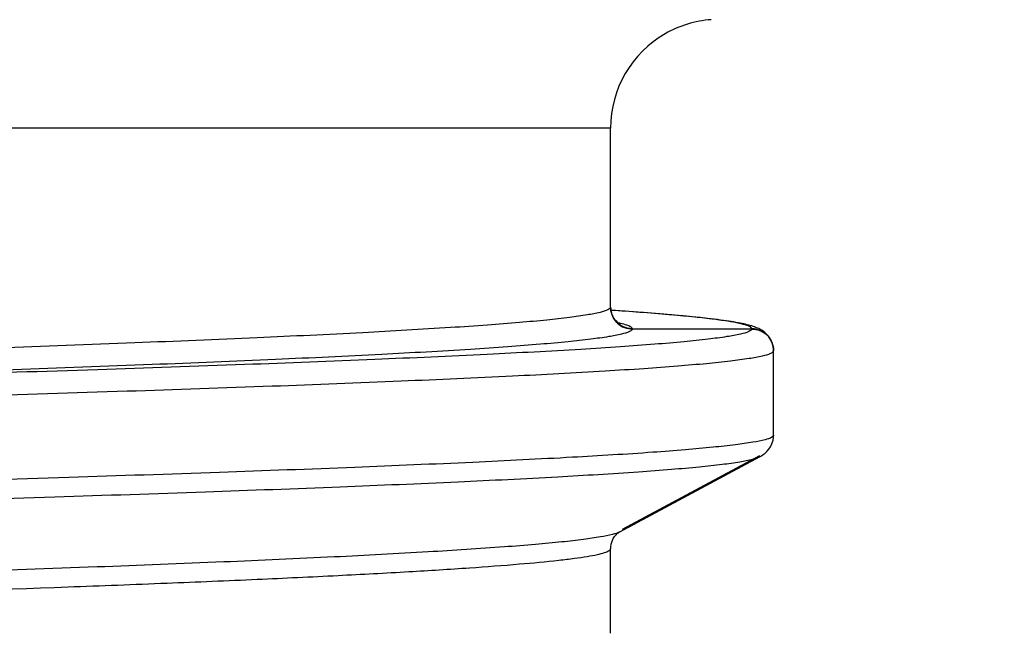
# Model space of a CAD drawing. Header units: millimetres. Extents: x 16 to 3344, y 34 to 2360.
# Tile 68 of 127: x 2046.97 to 2051.5, y 1500.38 to 1503.2. Entities that reach past the tile are written whole.
import ezdxf

# ---------------------------------------------------------------- set-up
doc = ezdxf.new("R2010")
doc.units = ezdxf.units.MM
doc.header["$LTSCALE"] = 185.02
doc.header["$PDMODE"] = 3
doc.header["$PDSIZE"] = 0.3
doc.linetypes.add('CENTER', pattern=[0.6, 0.375, -0.075, 0.075, -0.075])
doc.layers.get('0').update_dxf_attribs({"linetype": 'CONTINUOUS'})
doc.layers.get('Defpoints').update_dxf_attribs({"linetype": 'CONTINUOUS'})
for name, color, linetype in [('BASE_ASM_PBL25', 7, 'CONTINUOUS'), ('DEFAULT_1', 7, 'CENTER'), ('new_view_6_VBL24', 7, 'CONTINUOUS')]:
    doc.layers.add(name, color=color, linetype=linetype)
doc.styles.get("Standard").update_dxf_attribs({"font": 'malgun.ttf'})
doc.dimstyles.new('DIMSTYLE_4', dxfattribs={"dimtxt": 16, "dimasz": 6, "dimexe": 1, "dimexo": 0.5, "dimtad": 1, "dimdsep": 46, "dimtxsty": 'Standard', "dimblk": '_FILLED', "dimblk1": '_FILLED', "dimblk2": '_FILLED', "dimcen": 0.09, "dimclrt": 134, "dimazin": 2, "dimtp": 0.8, "dimtm": 0.8, "dimtfac": 1, "dimtofl": 0, "dimtmove": 0, "dimatfit": 1, "dimldrblk": '_FILLED', "dimfxl": 1, "dimtolj": 1, "dimarcsym": 0})
doc.dimstyles.new('DIMSTYLE_5', dxfattribs={"dimtxt": 16, "dimasz": 6, "dimexe": 1, "dimexo": 0.5, "dimtad": 1, "dimdsep": 46, "dimtxsty": 'Standard', "dimblk": '_FILLED', "dimblk1": '_FILLED', "dimblk2": '_FILLED', "dimcen": 0.09, "dimclrt": 134, "dimazin": 2, "dimtp": 0.5, "dimtm": 0.5, "dimtfac": 1, "dimtofl": 0, "dimtmove": 0, "dimatfit": 1, "dimldrblk": '_FILLED', "dimfxl": 1, "dimtolj": 1, "dimarcsym": 0})

# ---------------------------------------------------------------- blocks, each defined once
blk = doc.blocks.new('_FILLED')
at = {"color": 0, "linetype": 'ByBlock'}
blk.add_solid([(0, 0), (-1, 0.2), (-1, -0.2)], dxfattribs=at)
blk = doc.blocks.new('*D6')
at = {"color": 0, "lineweight": -2, "transparency": 16777216}
for p, q in [((2366.928, 1880.8586), (2407.8567, 1911.0205)), ((2407.8567, 1911.0205), (2460.4709, 1911.0205)), ((2040.09, 1639.91), (2040.09, 1640.09)), ((2040, 1640), (2040.18, 1640))]:
    blk.add_line(p, q, dxfattribs=at)
at = {"layer": 'Defpoints', "color": 0, "transparency": 16777216}
for p in [(2362.0979, 1877.2992), (1718.0821, 1402.7008)]:
    blk.add_point(p, dxfattribs=at)
at = {"color": 0, "lineweight": -2, "transparency": 16777216, "xscale": 6, "yscale": 6, "zscale": 6, "rotation": 216.3878298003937}
blk.add_blockref('_FILLED', (2362.0979, 1877.2992), dxfattribs=at)
at = {"color": 134, "transparency": 16777216, "insert": (2405.4096, 1932.9788), "char_height": 16, "width": 58.133333, "attachment_point": 1, "line_spacing_factor": 0.9}
blk.add_mtext('\\A1;%%C800', dxfattribs=at)
blk = doc.blocks.new('*D7')
at = {"color": 0, "lineweight": -2, "transparency": 16777216}
for p, q in [((2154.8053, 1476.0796), (2154.8053, 1476.2596)), ((2154.7153, 1476.1696), (2154.8953, 1476.1696)), ((2354.2537, 1424.6299), (2417.9644, 1408.1663))]:
    blk.add_line(p, q, dxfattribs=at)
at = {"layer": 'Defpoints', "color": 0, "transparency": 16777216}
for p in [(1961.1661, 1526.2082), (2348.4445, 1426.131)]:
    blk.add_point(p, dxfattribs=at)
at = {"color": 0, "lineweight": -2, "transparency": 16777216, "xscale": 6, "yscale": 6, "zscale": 6, "rotation": 165.5110754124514}
blk.add_blockref('_FILLED', (2348.4445, 1426.131), dxfattribs=at)
at = {"color": 134, "transparency": 16777216, "insert": (2415.3264, 1430.1246), "char_height": 16, "width": 79.525926, "attachment_point": 1, "line_spacing_factor": 0.9}
blk.add_mtext('\\A1;3-%%c400', dxfattribs=at)
blk = doc.blocks.new('BASE_ASM_PBL25', base_point=(2156.3811, 1661.6942))
at = {"layer": 'BASE_ASM_PBL25', "color": 7}
for p, q in [((2165.9811, 1582.6679), (2146.7811, 1582.6679)), ((2165.9811, 1581.8434), (2165.9811, 1582.6679)), ((2165.9829, 1581.8266), (2165.9814, 1581.8371)), ((2166.0666, 1581.8237), (2165.9825, 1581.8294)), ((2166.1505, 1581.8175), (2166.0666, 1581.8237)), ((2166.2262, 1581.8115), (2166.1505, 1581.8175)), ((2166.2725, 1581.8075), (2166.2262, 1581.8115)), ((2166.3156, 1581.8036), (2166.2725, 1581.8075)), ((2166.3556, 1581.7998), (2166.3156, 1581.8036)), ((2166.3926, 1581.796), (2166.3556, 1581.7998)), ((2166.0811, 1581.7444), (2166.6311, 1581.7444)), ((2166.6311, 1581.7434), (2166.0811, 1581.7434)), ((2166.7311, 1581.6443), (2166.7308, 1581.6517)), ((2166.7311, 1581.2543), (2166.7311, 1581.6434)), ((2166.7308, 1581.2461), (2166.7311, 1581.2543)), ((2166.0233, 1580.81), (2166.6691, 1581.1564)), ((2166.666, 1581.1605), (2166.0339, 1580.8217)), ((2165.9811, 1580.3434), (2165.9811, 1580.7326))]:
    blk.add_line(p, q, dxfattribs=at)
for points in [[(2166.0256, 1581.7662), (2166.0248, 1581.7665), (2166.0232, 1581.7673), (2166.0208, 1581.7687), (2166.0175, 1581.7708), (2166.0135, 1581.7737), (2166.009, 1581.7776), (2166.004, 1581.7828), (2165.9982, 1581.7903), (2165.9921, 1581.8006), (2165.9867, 1581.8131), (2165.9829, 1581.8266)], [(2166.7304, 1581.6543), (2166.7291, 1581.6632), (2166.7251, 1581.6782), (2166.719, 1581.6924), (2166.7119, 1581.7045), (2166.7046, 1581.7142), (2166.6975, 1581.7217), (2166.6904, 1581.7279), (2166.6833, 1581.7332), (2166.6764, 1581.7377), (2166.6695, 1581.7416), (2166.6628, 1581.745), (2166.6563, 1581.748), (2166.6499, 1581.7506), (2166.6435, 1581.7531), (2166.6371, 1581.7553), (2166.6306, 1581.7574), (2166.6239, 1581.7594), (2166.617, 1581.7613), (2166.6098, 1581.7631), (2166.6022, 1581.765), (2166.5942, 1581.7668), (2166.5858, 1581.7686), (2166.5769, 1581.7704), (2166.5674, 1581.7722), (2166.5575, 1581.774), (2166.5471, 1581.7758), (2166.5361, 1581.7776), (2166.5246, 1581.7794), (2166.5125, 1581.7812), (2166.4998, 1581.783), (2166.4865, 1581.7848), (2166.4725, 1581.7867), (2166.4579, 1581.7885), (2166.4426, 1581.7904), (2166.4267, 1581.7922), (2166.3926, 1581.796)], [(2166.6691, 1581.1564), (2166.6761, 1581.1605), (2166.6837, 1581.1656), (2166.6919, 1581.172), (2166.7005, 1581.18), (2166.709, 1581.1899), (2166.7167, 1581.2014), (2166.7234, 1581.2153), (2166.7285, 1581.2317), (2166.7308, 1581.2461)], [(2165.9815, 1580.7407), (2165.9835, 1580.7536), (2165.9878, 1580.7678), (2165.9934, 1580.7795), (2165.9996, 1580.7888), (2166.006, 1580.7963), (2166.012, 1580.802), (2166.017, 1580.806), (2166.0207, 1580.8085), (2166.0233, 1580.81), (2166.0235, 1580.8101)]]:
    blk.add_lwpolyline(points, dxfattribs=at)
for centre, radius, start, end in [((2166.4809, 1582.6684), 0.4995, 94.258, 119.7847), ((2166.4811, 1582.6679), 0.5, 119.7845, 179.9991), ((2166.0642, 1581.8444), 0.0831, 179.9969, 180.6755), ((2166.0662, 1581.8444), 0.085, 180.6787, 182.1834), ((2166.0651, 1581.8434), 0.084, 180.0051, 181.5268), ((2166.0696, 1581.8436), 0.0885, 181.5434, 184.8673), ((2166.0701, 1581.8446), 0.0889, 182.1924, 184.839), ((2166.0739, 1581.8449), 0.0928, 184.8292, 186.0523), ((2166.0762, 1581.8452), 0.0951, 186.0511, 186.9691), ((2165.889, 1581.1743), 0.6107, 77.5306, 77.8709), ((2165.9042, 1581.2425), 0.5408, 76.8385, 77.5377), ((2166.0755, 1580.7325), 0.0943, 177.0725, 179.998), ((2166.0784, 1580.7324), 0.0973, 175.0928, 177.0773), ((2166.0644, 1580.3444), 0.0833, 179.999, 180.6817)]:
    blk.add_arc(centre, radius, start, end, dxfattribs=at)
for points, knots in [([(2165.9811, 1581.8434), (2165.9809, 1581.8412), (2165.977, 1581.836), (2165.9608, 1581.8274), (2165.9256, 1581.8175), (2165.8668, 1581.8065), (2165.7851, 1581.7952), (2165.6811, 1581.7837), (2165.555, 1581.7722), (2165.4071, 1581.7607), (2165.1668, 1581.7443), (2164.8139, 1581.7243), (2164.3299, 1581.7013), (2163.7696, 1581.6782), (2162.6181, 1581.6359), (2160.7713, 1581.5808), (2158.6686, 1581.526), (2156.8482, 1581.4805), (2155.448, 1581.4458), (2154.0683, 1581.4111), (2152.739, 1581.3764), (2151.4874, 1581.3417), (2150.3419, 1581.3072), (2149.4655, 1581.2775), (2148.8354, 1581.2533), (2148.4213, 1581.2359), (2148.0501, 1581.2184), (2147.7245, 1581.2011), (2147.4462, 1581.1838), (2147.2163, 1581.1667), (2147.0553, 1581.1517), (2146.9514, 1581.1392), (2146.8923, 1581.1306), (2146.8462, 1581.1223), (2146.8122, 1581.1135), (2146.7917, 1581.1064), (2146.7815, 1581.0982), (2146.7811, 1581.0944)], [0, 0, 0, 0, 0.000352, 0.000919, 0.002875, 0.005992, 0.010277, 0.01572, 0.022309, 0.030031, 0.038872, 0.059877, 0.085174, 0.114457, 0.147342, 0.264935, 0.402669, 0.475472, 0.548988, 0.621163, 0.690767, 0.756428, 0.816468, 0.86954, 0.893225, 0.914836, 0.934201, 0.951186, 0.965698, 0.977701, 0.987155, 0.990913, 0.994017, 0.996465, 0.998257, 0.999407, 1, 1, 1, 1]), ([(2165.9814, 1581.8361), (2165.9835, 1581.8118), (2166.006, 1581.7627), (2166.0567, 1581.7434), (2166.0811, 1581.7434)], [0, 0, 0, 0, 0.499951, 1, 1, 1, 1]), ([(2166.0701, 1581.7451), (2166.0482, 1581.7478), (2166.0043, 1581.7678), (2165.9845, 1581.8117), (2165.9818, 1581.8336)], [0, 0, 0, 0, 0.499995, 1, 1, 1, 1]), ([(2166.6284, 1581.7494), (2166.6234, 1581.7544), (2166.6042, 1581.7617), (2166.5677, 1581.7711), (2166.5129, 1581.7806), (2166.4408, 1581.7903), (2166.351, 1581.8001), (2166.1964, 1581.8143), (2166.0716, 1581.8234), (2165.9827, 1581.8293)], [0, 0, 0, 0, 0.032508, 0.090527, 0.175181, 0.286763, 0.425225, 0.590422, 1, 1, 1, 1]), ([(2166.0739, 1581.7531), (2166.0684, 1581.7566), (2166.0528, 1581.7626), (2166.037, 1581.7668), (2166.0273, 1581.7691)], [0, 0, 0, 0, 0.396651, 1, 1, 1, 1]), ([(2166.6311, 1581.7434), (2166.6308, 1581.7411), (2166.6263, 1581.736), (2166.6089, 1581.7274), (2166.5713, 1581.7176), (2166.5088, 1581.7065), (2166.4219, 1581.6952), (2166.3112, 1581.6838), (2166.1766, 1581.6723), (2166.0185, 1581.6607), (2165.7617, 1581.6443), (2165.3851, 1581.6243), (2164.8691, 1581.6013), (2164.2716, 1581.5782), (2163.5983, 1581.555), (2162.8558, 1581.5318), (2162.0509, 1581.5086), (2161.1917, 1581.4853), (2159.9614, 1581.4537), (2158.3527, 1581.4148), (2157.0468, 1581.3844), (2156.3811, 1581.3689)], [0, 0, 0, 0, 0.000685, 0.00181, 0.005707, 0.011905, 0.020429, 0.03128, 0.044443, 0.059896, 0.077612, 0.119651, 0.170122, 0.228565, 0.294396, 0.367012, 0.445701, 0.529715, 0.618236, 0.805386, 1, 1, 1, 1]), ([(2166.0811, 1581.7434), (2166.0808, 1581.7411), (2166.0767, 1581.736), (2166.0602, 1581.7274), (2166.0247, 1581.7176), (2165.9654, 1581.7065), (2165.8831, 1581.6952), (2165.7782, 1581.6838), (2165.6507, 1581.6723), (2165.501, 1581.6607), (2165.2579, 1581.6443), (2164.9015, 1581.6243), (2164.4132, 1581.6013), (2163.8478, 1581.5782), (2163.2106, 1581.555), (2162.5079, 1581.5318), (2161.7464, 1581.5086), (2160.9333, 1581.4853), (2159.7691, 1581.4537), (2158.2468, 1581.4148), (2157.0111, 1581.3844), (2156.3811, 1581.3689)], [0, 0, 0, 0, 0.000708, 0.001848, 0.005762, 0.011977, 0.020518, 0.031387, 0.044565, 0.06003, 0.077754, 0.119798, 0.170263, 0.228699, 0.294525, 0.367131, 0.445802, 0.529799, 0.618307, 0.805425, 1, 1, 1, 1]), ([(2166.0811, 1581.7444), (2166.081, 1581.7451), (2166.0799, 1581.7489), (2166.0765, 1581.7514), (2166.0739, 1581.7531)], [0, 0, 0, 0, 0.195487, 1, 1, 1, 1]), ([(2166.6311, 1581.7434), (2166.655, 1581.7434), (2166.7045, 1581.7251), (2166.7275, 1581.6779), (2166.7304, 1581.6543)], [0, 0, 0, 0, 0.500095, 1, 1, 1, 1]), ([(2166.7308, 1581.6517), (2166.7289, 1581.6742), (2166.7095, 1581.72), (2166.6645, 1581.7409), (2166.642, 1581.7437)], [0, 0, 0, 0, 0.500069, 1, 1, 1, 1]), ([(2146.0388, 1580.903), (2146.0484, 1580.9088), (2146.078, 1580.9172), (2146.1337, 1580.9282), (2146.2139, 1580.9392), (2146.3175, 1580.9505), (2146.4446, 1580.9619), (2146.6599, 1580.9782), (2146.9857, 1580.998), (2147.4427, 1581.0206), (2147.9842, 1581.0434), (2148.6039, 1581.0663), (2149.2955, 1581.0892), (2150.0534, 1581.1121), (2151.1774, 1581.1437), (2152.6902, 1581.1824), (2154.5956, 1581.2277), (2156.5671, 1581.2731), (2158.5319, 1581.3185), (2160.1312, 1581.357), (2161.3525, 1581.3883), (2162.2047, 1581.4113), (2163.0011, 1581.4342), (2163.7346, 1581.4571), (2164.4, 1581.48), (2164.9911, 1581.5029), (2165.5014, 1581.5257), (2165.8734, 1581.5454), (2166.1266, 1581.5616), (2166.2825, 1581.573), (2166.4154, 1581.5844), (2166.5248, 1581.5957), (2166.6108, 1581.6069), (2166.6727, 1581.6177), (2166.7097, 1581.6275), (2166.7267, 1581.636), (2166.7309, 1581.6412), (2166.7311, 1581.6434)], [0, 0, 0, 0, 0.001621, 0.004375, 0.008274, 0.013311, 0.019473, 0.026747, 0.044582, 0.066733, 0.093001, 0.123056, 0.156538, 0.193201, 0.232847, 0.319355, 0.412333, 0.508837, 0.604907, 0.696924, 0.740487, 0.781811, 0.820365, 0.855857, 0.888085, 0.916763, 0.941517, 0.96206, 0.970704, 0.978252, 0.984692, 0.990009, 0.994192, 0.99723, 0.999129, 0.999672, 1, 1, 1, 1]), ([(2166.7235, 1581.2456), (2166.7139, 1581.2398), (2166.6843, 1581.2315), (2166.6285, 1581.2204), (2166.5484, 1581.2094), (2166.4448, 1581.1981), (2166.3177, 1581.1867), (2166.1023, 1581.1704), (2165.7765, 1581.1507), (2165.3196, 1581.128), (2164.7781, 1581.1052), (2164.1583, 1581.0823), (2163.4667, 1581.0594), (2162.7089, 1581.0365), (2161.5849, 1581.0049), (2160.0721, 1580.9662), (2158.1667, 1580.9209), (2156.1952, 1580.8755), (2154.2303, 1580.8301), (2152.631, 1580.7916), (2151.4098, 1580.7604), (2150.5576, 1580.7373), (2149.7612, 1580.7144), (2149.0276, 1580.6915), (2148.3623, 1580.6686), (2147.7712, 1580.6457), (2147.2608, 1580.623), (2146.8888, 1580.6032), (2146.6356, 1580.587), (2146.4798, 1580.5756), (2146.3469, 1580.5642), (2146.2374, 1580.5529), (2146.1515, 1580.5417), (2146.0896, 1580.5309), (2146.0526, 1580.5211), (2146.0356, 1580.5126), (2146.0313, 1580.5075), (2146.0311, 1580.5052)], [0, 0, 0, 0, 0.001621, 0.004375, 0.008274, 0.013311, 0.019473, 0.026747, 0.044582, 0.066733, 0.093001, 0.123056, 0.156537, 0.193201, 0.232847, 0.319355, 0.412333, 0.508837, 0.604907, 0.696924, 0.740487, 0.781811, 0.820364, 0.855857, 0.888085, 0.916763, 0.941517, 0.962059, 0.970704, 0.978252, 0.984692, 0.990009, 0.994192, 0.99723, 0.999129, 0.999672, 1, 1, 1, 1]), ([(2166.7311, 1581.2543), (2166.731, 1581.2535), (2166.7298, 1581.2497), (2166.7262, 1581.2472), (2166.7235, 1581.2456)], [0, 0, 0, 0, 0.190902, 1, 1, 1, 1]), ([(2146.0839, 1580.4171), (2146.0842, 1580.4193), (2146.0886, 1580.4243), (2146.1056, 1580.4326), (2146.1423, 1580.4422), (2146.2035, 1580.4531), (2146.2885, 1580.4642), (2146.3969, 1580.4756), (2146.5286, 1580.4871), (2146.6834, 1580.4986), (2146.9348, 1580.5148), (2147.3036, 1580.5346), (2147.8091, 1580.5572), (2148.3946, 1580.5801), (2149.055, 1580.6029), (2149.7838, 1580.6259), (2150.5743, 1580.6487), (2151.4192, 1580.6717), (2152.631, 1580.7028), (2154.2188, 1580.7415), (2156.1699, 1580.7866), (2158.1289, 1580.832), (2160.0227, 1580.8772), (2161.5276, 1580.9159), (2162.6462, 1580.9474), (2163.4024, 1580.9703), (2164.0929, 1580.9932), (2164.7113, 1581.0161), (2165.2518, 1581.0388), (2165.7093, 1581.0614), (2166.0366, 1581.0811), (2166.2536, 1581.0973), (2166.3821, 1581.1085), (2166.4872, 1581.1198), (2166.5689, 1581.1308), (2166.6268, 1581.1419), (2166.6577, 1581.1503), (2166.6683, 1581.156)], [0, 0, 0, 0, 0.000328, 0.000873, 0.00277, 0.005791, 0.009946, 0.015237, 0.021656, 0.02919, 0.037829, 0.058331, 0.082952, 0.11148, 0.143635, 0.17913, 0.217622, 0.258761, 0.302156, 0.394076, 0.489966, 0.586241, 0.679313, 0.765708, 0.805381, 0.842207, 0.875834, 0.905955, 0.932283, 0.954577, 0.97263, 0.980007, 0.986267, 0.991399, 0.995394, 0.998257, 1, 1, 1, 1]), ([(2166.0231, 1580.8099), (2166.0128, 1580.8044), (2165.983, 1580.7959), (2165.9275, 1580.7849), (2165.8497, 1580.7738), (2165.75, 1580.7626), (2165.6285, 1580.7514), (2165.4236, 1580.7351), (2165.1152, 1580.7154), (2164.6846, 1580.6928), (2164.1766, 1580.6701), (2163.5958, 1580.6474), (2162.9476, 1580.6244), (2162.2381, 1580.6016), (2161.1892, 1580.57), (2159.7786, 1580.5314), (2158.0042, 1580.4863), (2156.1694, 1580.441), (2154.3424, 1580.3956), (2152.8558, 1580.3573), (2151.7214, 1580.3262), (2150.9307, 1580.3031), (2150.1908, 1580.2803), (2149.5087, 1580.2574), (2148.8907, 1580.2346), (2148.3427, 1580.2118), (2147.8698, 1580.1891), (2147.5247, 1580.1694), (2147.2894, 1580.1531), (2147.1446, 1580.1417), (2147.0213, 1580.1302), (2146.9198, 1580.1189), (2146.8402, 1580.1077), (2146.7829, 1580.0969), (2146.7485, 1580.0872), (2146.7326, 1580.0788), (2146.7287, 1580.0739), (2146.7284, 1580.0717)], [0, 0, 0, 0, 0.00182, 0.004752, 0.008813, 0.014008, 0.020327, 0.027761, 0.045922, 0.068305, 0.094706, 0.124884, 0.158557, 0.195413, 0.235104, 0.321496, 0.414516, 0.510707, 0.606482, 0.69828, 0.741609, 0.782681, 0.821111, 0.856549, 0.88865, 0.917128, 0.941705, 0.962174, 0.970798, 0.978322, 0.984733, 0.99002, 0.994174, 0.997197, 0.999102, 0.999656, 1, 1, 1, 1]), ([(2146.7811, 1579.9835), (2146.7813, 1579.9858), (2146.7853, 1579.991), (2146.8015, 1579.9996), (2146.8367, 1580.0095), (2146.8955, 1580.0205), (2146.9772, 1580.0318), (2147.0811, 1580.0432), (2147.2072, 1580.0547), (2147.3552, 1580.0663), (2147.5955, 1580.0827), (2147.9484, 1580.1027), (2148.4324, 1580.1257), (2148.9926, 1580.1488), (2150.1442, 1580.1911), (2151.991, 1580.2462), (2154.0937, 1580.301), (2155.914, 1580.3465), (2157.3143, 1580.3812), (2158.694, 1580.4159), (2160.0233, 1580.4506), (2161.2748, 1580.4852), (2162.4203, 1580.5198), (2163.2967, 1580.5495), (2163.9269, 1580.5737), (2164.341, 1580.5911), (2164.7121, 1580.6085), (2165.0377, 1580.6259), (2165.3161, 1580.6431), (2165.546, 1580.6603), (2165.707, 1580.6753), (2165.8108, 1580.6877), (2165.8699, 1580.6964), (2165.9161, 1580.7047), (2165.9501, 1580.7135), (2165.9706, 1580.7206), (2165.9808, 1580.7288), (2165.9811, 1580.7326)], [0, 0, 0, 0, 0.000352, 0.000919, 0.002875, 0.005992, 0.010277, 0.01572, 0.022309, 0.030031, 0.038872, 0.059877, 0.085174, 0.114457, 0.147342, 0.264935, 0.402669, 0.475472, 0.548988, 0.621163, 0.690767, 0.756428, 0.816468, 0.86954, 0.893225, 0.914836, 0.9342, 0.951186, 0.965698, 0.977701, 0.987155, 0.990913, 0.994017, 0.996465, 0.998257, 0.999407, 1, 1, 1, 1])]:
    blk.add_open_spline(points, degree=3, knots=knots, dxfattribs=at)
for points in [[(2166.0811, 1581.7444), (2166.0774, 1581.7444), (2166.0738, 1581.7446), (2166.0701, 1581.7451)], [(2166.6311, 1581.7444), (2166.6309, 1581.7463), (2166.6297, 1581.7481), (2166.6284, 1581.7494)], [(2166.642, 1581.7437), (2166.6384, 1581.7441), (2166.6348, 1581.7444), (2166.6311, 1581.7444)], [(2166.7304, 1581.6543), (2166.7309, 1581.6507), (2166.7311, 1581.647), (2166.7311, 1581.6434)]]:
    blk.add_open_spline(points, degree=3, dxfattribs=at)
blk = doc.blocks.new('NEW_VIEW_6_VBL24', base_point=(2156.3811, 1856.9429))
at = {"layer": 'BASE_ASM_PBL25'}
blk.add_blockref('BASE_ASM_PBL25', (2156.3811, 1661.6942), dxfattribs=at)

msp = doc.modelspace()

# ---------------------------------------------------------------- linework, layer by layer
at = {"color": 7}
msp.add_arc((2040.09, 1640), 400, 305, 235, dxfattribs=at)
at = {"layer": 'DEFAULT_1', "color": 1}
msp.add_circle((2040.09, 1640), 200, dxfattribs=at)
msp.add_arc((1925.3747, 1476.1696), 200, 305, 20, dxfattribs=at)

# ---------------------------------------------------------------- block references
at = {"layer": 'new_view_6_VBL24'}
msp.add_blockref('NEW_VIEW_6_VBL24', (2040.09, 1776.975), dxfattribs=at)

# ---------------------------------------------------------------- dimensions: what is measured, and where the dimension line sits
at = {"color": 134}
for p1, p2, text, dimstyle, picture, middle in [((1718.0821, 1402.7008), (2362.0979, 1877.2992), '%%C<>', 'DIMSTYLE_4', '*D6', (2434.4763, 1911.0205)), ((1961.1661, 1526.2082), (2348.4445, 1426.131), '3-%%c<>', 'DIMSTYLE_5', '*D7', (2455.0894, 1408.1663))]:
    dim = msp.add_diameter_dim_2p(p1=p1, p2=p2, text=text, dimstyle=dimstyle, override={"dimtih": 1, "dimtoh": 1, "dimpost": '<>'}, dxfattribs=at)
    dim.commit()
    dim.dimension.update_dxf_attribs({"geometry": picture, "text_midpoint": middle, "dimtype": 163})

doc.saveas('drawing.dxf')
